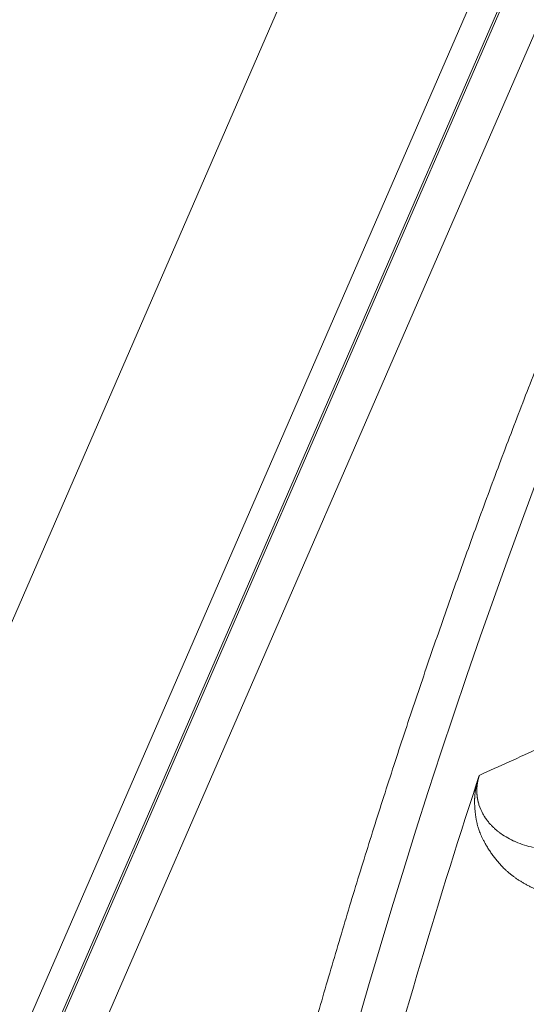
# Model space of a CAD drawing. Header units: millimetres. Extents: x 5437 to 18441, y -4466 to 3128.
# Tile 128 of 256: x 8407 to 8413, y -2753 to -2741. Entities that reach past the tile are written whole.
import ezdxf

# ---------------------------------------------------------------- set-up
doc = ezdxf.new("R2010")
doc.units = ezdxf.units.MM
doc.layers.add('1', color=7, linetype='Continuous', true_color=0xffffff)
doc.dimstyles.get("Standard").update_dxf_attribs({"dimtxt": 0.18, "dimasz": 0.18, "dimexe": 0.18, "dimexo": 0.0625, "dimgap": 0.09, "dimtad": 0, "dimtih": 1, "dimtoh": 1, "dimdec": 4, "dimzin": 0, "dimdsep": 46, "dimtxsty": 'Standard', "dimcen": 0.09, "dimadec": 0, "dimazin": 0, "dimtfac": 1, "dimtdec": 4, "dimtofl": 0, "dimtmove": 0, "dimatfit": 3, "dimfxl": 1, "dimtolj": 1, "dimtzin": 0, "dimarcsym": 0})

# ---------------------------------------------------------------- blocks, each defined once
blk = doc.blocks.new('*D53')
at = {"color": 0, "lineweight": -2, "transparency": 16777216}
for p, q in [((10989.431, -2154.415), (10692.917, -2240.821)), ((11069.431, -2154.415), (10989.431, -2154.415)), ((8443.48, -2896.412), (8443.48, -2896.232)), ((8443.39, -2896.322), (8443.57, -2896.322))]:
    blk.add_line(p, q, dxfattribs=at)
at = {"color": 0, "lineweight": 20, "transparency": 16777216}
blk.add_solid([(10689.187, -2228.02), (10696.648, -2253.622), (10616.112, -2263.203)], dxfattribs=at)
at = {"layer": 'Defpoints', "color": 0, "lineweight": 20, "transparency": 16777216}
for p in [(10616.112, -2263.203), (6270.848, -3529.44)]:
    blk.add_point(p, dxfattribs=at)
at = {"color": 0, "lineweight": 20, "transparency": 16777216, "insert": (11249.521, -2154.415), "char_height": 80, "attachment_point": 5}
blk.add_mtext('\\A1;R2260', dxfattribs=at)
blk = doc.blocks.new('*D54')
at = {"color": 0, "lineweight": -2, "transparency": 16777216}
blk.add_line((7492.685, -2896.322), (7463.516, -2896.322), dxfattribs=at)
at = {"color": 0, "lineweight": -3, "transparency": 16777216}
for start, end in [(14.724706, 87.329624), (101.590205, 175.275294)]:
    blk.add_arc((8434.119, -2896.322), 970.423, start, end, dxfattribs=at)
at = {"color": 0, "lineweight": 20, "transparency": 16777216}
for points in [[(9385.695, -2646.81), (9359.647, -2652.519), (9389.799, -2727.809)], [(7480.316, -2816.939), (7453.672, -2815.84), (7463.696, -2896.322)]]:
    blk.add_solid(points, dxfattribs=at)
at = {"layer": 'Defpoints', "color": 0, "lineweight": 20, "transparency": 16777216}
for p in [(7900.863, -2085.545), (10671.817, -2501.755), (7492.748, -2896.322), (7740.501, -2896.322), (8434.119, -2896.322)]:
    blk.add_point(p, dxfattribs=at)
at = {"color": 0, "lineweight": 20, "transparency": 16777216, "insert": (8359.241, -1928.792), "char_height": 80, "attachment_point": 5}
blk.add_mtext('\\A1;165%%D', dxfattribs=at)

msp = doc.modelspace()

# ---------------------------------------------------------------- linework, layer by layer
at = {"color": 7, "lineweight": 20}
msp.add_arc((8443.47995, -2896.41157), 893, 10.1099821, 350.11198757, dxfattribs=at)
at = {"layer": '1', "color": 0, "lineweight": 20}
for p, q in [((8443.30422, -2664.56206), (8377.56407, -2815.9002)), ((8426.71335, -2708.10717), (8386.49405, -2800.70265)), ((8398.37028, -2774.21518), (8427.03399, -2708.2237)), ((8400.40709, -2769.59124), (8425.04494, -2712.86837)), ((8425.50354, -2713.06757), (8400.86569, -2769.79044))]:
    msp.add_line(p, q, dxfattribs=at)
for centre, radius, start, end in [((8443.47995, -2896.32157), 185, 96.5210517, 140.9397701), ((8495.27522, -2777.08546), 87.40415, 156.5220504, 177.4657699), ((8495.27522, -2777.08546), 86.87162, 161.9003676, 165.1651364)]:
    msp.add_arc(centre, radius, start, end, dxfattribs=at)
for points, degree in [([(8407.45712, -2773.19867), (8407.74127, -2766.77859), (8408.61211, -2760.38447), (8410.06659, -2754.08766), (8412.08819, -2747.95922), (8414.64843, -2742.06482)], 5), ([(8412.73094, -2750.01087), (8412.97566, -2749.89963), (8413.22091, -2749.78861), (8413.4667, -2749.6778)], 3), ([(8412.72018, -2750.3482), (8412.72221, -2750.35562), (8412.72437, -2750.36304), (8412.72665, -2750.37046)], 3), ([(8412.72665, -2750.37046), (8412.73958, -2750.40847), (8412.75578, -2750.44643), (8412.77522, -2750.48355)], 3), ([(8412.77522, -2750.48355), (8412.78225, -2750.49603), (8412.78966, -2750.50841), (8412.79743, -2750.52067)], 3), ([(8412.94693, -2750.6873), (8412.95627, -2750.69501), (8412.96579, -2750.70256), (8412.97547, -2750.70995)], 3), ([(8412.97547, -2750.70995), (8413.02822, -2750.74916), (8413.08563, -2750.78355), (8413.14575, -2750.81224)], 3), ([(8413.14575, -2750.81224), (8413.15613, -2750.8171), (8413.16658, -2750.8218), (8413.17711, -2750.82633)], 3), ([(8413.17711, -2750.82633), (8413.24716, -2750.8565), (8413.32023, -2750.87918), (8413.39355, -2750.89461)], 3)]:
    msp.add_open_spline(points, degree=degree, dxfattribs=at)
for points, knots in [([(8412.73094, -2750.01087), (8412.73057, -2750.012), (8412.72984, -2750.01425), (8412.72876, -2750.01763), (8412.7277, -2750.02102), (8412.72666, -2750.02441), (8412.72564, -2750.0278), (8412.72464, -2750.03121), (8412.72366, -2750.03462), (8412.72269, -2750.03803), (8412.72175, -2750.04145), (8412.72083, -2750.04487), (8412.71992, -2750.04829), (8412.71904, -2750.05173), (8412.71818, -2750.05516), (8412.71733, -2750.05861), (8412.71651, -2750.06205), (8412.7157, -2750.0655), (8412.71492, -2750.06896), (8412.71415, -2750.07242), (8412.71341, -2750.07588), (8412.71269, -2750.07935), (8412.71198, -2750.08283), (8412.7113, -2750.0863), (8412.71063, -2750.08979), (8412.70999, -2750.09327), (8412.70937, -2750.09676), (8412.70876, -2750.10026), (8412.70818, -2750.10375), (8412.70762, -2750.10726), (8412.70708, -2750.11076), (8412.70656, -2750.11427), (8412.70606, -2750.11778), (8412.70558, -2750.1213), (8412.70513, -2750.12482), (8412.70469, -2750.12834), (8412.70427, -2750.13187), (8412.70388, -2750.1354), (8412.70351, -2750.13893), (8412.70315, -2750.14246), (8412.70282, -2750.146), (8412.70251, -2750.14954), (8412.70222, -2750.15308), (8412.70196, -2750.15662), (8412.70171, -2750.16017), (8412.70149, -2750.16372), (8412.70129, -2750.16727), (8412.7011, -2750.17082), (8412.70094, -2750.17438), (8412.70081, -2750.17793), (8412.70069, -2750.18149), (8412.7006, -2750.18505), (8412.70052, -2750.18861), (8412.70047, -2750.19217), (8412.70044, -2750.19573), (8412.70044, -2750.19929), (8412.70045, -2750.20286), (8412.70049, -2750.20642), (8412.70055, -2750.20999), (8412.70063, -2750.21355), (8412.70073, -2750.21712), (8412.70085, -2750.22069), (8412.701, -2750.22425), (8412.70117, -2750.22782), (8412.70136, -2750.23139), (8412.70157, -2750.23495), (8412.70181, -2750.23852), (8412.70206, -2750.24208), (8412.70234, -2750.24565), (8412.70265, -2750.24921), (8412.70297, -2750.25278), (8412.70332, -2750.25634), (8412.70368, -2750.2599), (8412.70408, -2750.26346), (8412.70449, -2750.26702), (8412.70493, -2750.27058), (8412.70538, -2750.27413), (8412.70586, -2750.27769), (8412.70637, -2750.28124), (8412.70689, -2750.28479), (8412.70744, -2750.28834), (8412.70801, -2750.29188), (8412.7086, -2750.29543), (8412.70922, -2750.29897), (8412.70985, -2750.30251), (8412.71051, -2750.30604), (8412.7112, -2750.30958), (8412.7119, -2750.31311), (8412.71263, -2750.31663), (8412.71338, -2750.32016), (8412.71415, -2750.32368), (8412.71494, -2750.3272), (8412.71576, -2750.33071), (8412.7166, -2750.33422), (8412.71746, -2750.33773), (8412.71834, -2750.34123), (8412.71925, -2750.34473), (8412.71987, -2750.34704), (8412.72018, -2750.3482)], [0, 0, 0, 0, 0.00307663, 0.00616458, 0.00927697, 0.0124266, 0.01562584, 0.01888648, 0.02221968, 0.02563586, 0.02914473, 0.03275523, 0.03647557, 0.04031327, 0.04427517, 0.04836749, 0.05259587, 0.05696542, 0.06148078, 0.06614616, 0.07096536, 0.07594183, 0.08107872, 0.08637888, 0.0918449, 0.09747915, 0.10328379, 0.10926081, 0.115412, 0.12173904, 0.12824344, 0.13492662, 0.14178986, 0.14883435, 0.15606122, 0.16347147, 0.17106606, 0.17884587, 0.18681172, 0.19496437, 0.20330454, 0.21183289, 0.22055004, 0.22945658, 0.23855305, 0.24783996, 0.2573178, 0.26698702, 0.27684804, 0.28690127, 0.29714708, 0.30758584, 0.31821789, 0.32904353, 0.34006309, 0.35127684, 0.36268506, 0.37428801, 0.38608593, 0.39807906, 0.41026762, 0.42265182, 0.43523187, 0.44800797, 0.46098028, 0.474149, 0.48751428, 0.50107629, 0.51483519, 0.52879112, 0.54294422, 0.55729462, 0.57184247, 0.58658787, 0.60153096, 0.61667184, 0.63201064, 0.64754744, 0.66328236, 0.6792155, 0.69534694, 0.71167679, 0.72820512, 0.74493202, 0.76185758, 0.77898188, 0.79630498, 0.81382697, 0.83154791, 0.84946788, 0.86758693, 0.88590514, 0.90442257, 0.92313927, 0.94205531, 0.96117074, 0.98048562, 1, 1, 1, 1]), ([(8412.70244, -2750.09632), (8412.70316, -2750.09412), (8412.70458, -2750.08977), (8412.70671, -2750.0833), (8412.70879, -2750.07696), (8412.71084, -2750.07074), (8412.71285, -2750.06466), (8412.71483, -2750.0587), (8412.71677, -2750.05287), (8412.71867, -2750.04717), (8412.72054, -2750.04159), (8412.72237, -2750.03615), (8412.72416, -2750.03083), (8412.72591, -2750.02564), (8412.72763, -2750.02058), (8412.72931, -2750.01564), (8412.73039, -2750.01246), (8412.73094, -2750.01087)], [0, 0, 0, 0, 0.07218629, 0.14309547, 0.21282692, 0.28148514, 0.34917963, 0.41602458, 0.48213861, 0.54764431, 0.61266771, 0.67733766, 0.74178511, 0.8061424, 0.87054241, 0.93511777, 1, 1, 1, 1]), ([(8413.66741, -2751.50144), (8413.65951, -2751.49887), (8413.6438, -2751.49376), (8413.62044, -2751.48586), (8413.59741, -2751.47783), (8413.57469, -2751.46967), (8413.55229, -2751.46136), (8413.53022, -2751.45292), (8413.50847, -2751.44434), (8413.48704, -2751.43562), (8413.46593, -2751.42677), (8413.44514, -2751.41777), (8413.42467, -2751.40864), (8413.40453, -2751.39936), (8413.3847, -2751.38995), (8413.3652, -2751.3804), (8413.34602, -2751.37071), (8413.32716, -2751.36088), (8413.30863, -2751.35091), (8413.29041, -2751.3408), (8413.27252, -2751.33055), (8413.25495, -2751.32016), (8413.2377, -2751.30963), (8413.22078, -2751.29896), (8413.20417, -2751.28815), (8413.18789, -2751.27719), (8413.17193, -2751.2661), (8413.1563, -2751.25487), (8413.14099, -2751.2435), (8413.12599, -2751.23199), (8413.11133, -2751.22033), (8413.09698, -2751.20854), (8413.08296, -2751.19661), (8413.06926, -2751.18453), (8413.0482, -2751.16528), (8413.02013, -2751.13805), (8412.98555, -2751.10163), (8412.95213, -2751.06344), (8412.91988, -2751.02346), (8412.88879, -2750.9817), (8412.85887, -2750.93816), (8412.83012, -2750.89283), (8412.8052, -2750.85024), (8412.78423, -2750.81187), (8412.76743, -2750.77897), (8412.75259, -2750.74754), (8412.73972, -2750.71758), (8412.72879, -2750.68913), (8412.72079, -2750.66486), (8412.71497, -2750.64475), (8412.71059, -2750.62874), (8412.70646, -2750.61258), (8412.70258, -2750.5963), (8412.69896, -2750.57989), (8412.69558, -2750.56335), (8412.69246, -2750.54668), (8412.68958, -2750.52989), (8412.68696, -2750.51296), (8412.68459, -2750.49591), (8412.68247, -2750.47873), (8412.68051, -2750.46042), (8412.6787, -2750.44137), (8412.67704, -2750.42198), (8412.67566, -2750.40348), (8412.67456, -2750.38588), (8412.67375, -2750.3692), (8412.67321, -2750.35341), (8412.67295, -2750.33855), (8412.67298, -2750.32492), (8412.67323, -2750.3123), (8412.67359, -2750.30051), (8412.67411, -2750.2887), (8412.67477, -2750.27687), (8412.67558, -2750.26502), (8412.67653, -2750.25315), (8412.67762, -2750.24127), (8412.67887, -2750.22937), (8412.68026, -2750.21745), (8412.68179, -2750.20552), (8412.68347, -2750.19356), (8412.6853, -2750.18159), (8412.68728, -2750.1696), (8412.6894, -2750.15759), (8412.69166, -2750.14556), (8412.69407, -2750.13351), (8412.69664, -2750.12143), (8412.69933, -2750.10937), (8412.7013, -2750.1011), (8412.70227, -2750.09704)], [0, 0, 0, 0, 0.01823786, 0.03628168, 0.05413148, 0.07178728, 0.08924913, 0.10651704, 0.12359105, 0.14047119, 0.1571575, 0.17365001, 0.18994876, 0.20605378, 0.22196512, 0.23768282, 0.25320691, 0.26853744, 0.28367446, 0.29861801, 0.31336815, 0.32792492, 0.34228838, 0.35645858, 0.37043559, 0.38421946, 0.39781025, 0.41120803, 0.42441287, 0.43742485, 0.45024403, 0.46287049, 0.47530432, 0.48754561, 0.49959443, 0.53223651, 0.56448058, 0.59632823, 0.62778106, 0.65884076, 0.6895091, 0.7197879, 0.74967905, 0.7705629, 0.78975872, 0.80726761, 0.82309104, 0.83723101, 0.84969032, 0.85659119, 0.86335419, 0.86997966, 0.87646792, 0.88281937, 0.88903438, 0.89511338, 0.90105682, 0.90686518, 0.91253897, 0.91807876, 0.92348512, 0.9296643, 0.93544215, 0.94081905, 0.94579548, 0.95037205, 0.95454956, 0.95832902, 0.96171186, 0.96443573, 0.96707369, 0.9696265, 0.97209501, 0.97448014, 0.97678295, 0.97900459, 0.98114633, 0.98320961, 0.98519605, 0.98710743, 0.98894577, 0.99071334, 0.9924127, 0.9940467, 0.99561859, 0.99713198, 0.99859094, 1, 1, 1, 1]), ([(8412.79744, -2750.52068), (8412.79947, -2750.52379), (8412.80358, -2750.53011), (8412.80994, -2750.53942), (8412.81654, -2750.54876), (8412.82339, -2750.55811), (8412.83049, -2750.56747), (8412.83785, -2750.57684), (8412.84547, -2750.5862), (8412.85335, -2750.59555), (8412.86149, -2750.6049), (8412.8699, -2750.61422), (8412.87858, -2750.62352), (8412.88753, -2750.63279), (8412.89675, -2750.64202), (8412.90625, -2750.65121), (8412.91602, -2750.66034), (8412.92606, -2750.66942), (8412.93638, -2750.67846), (8412.94339, -2750.68433), (8412.94693, -2750.6873)], [0, 0, 0, 0, 0.04485404, 0.09096669, 0.13833806, 0.18696826, 0.23685737, 0.28800547, 0.34041263, 0.3940789, 0.44900433, 0.50518896, 0.56263283, 0.62133596, 0.68129838, 0.74252009, 0.8050011, 0.86874143, 0.93374106, 1, 1, 1, 1])]:
    msp.add_open_spline(points, degree=3, knots=knots, dxfattribs=at)

# ---------------------------------------------------------------- dimensions: what is measured, and where the dimension line sits
at = {"color": 0, "lineweight": 20}
dim = msp.add_angular_dim_2l(base=(7900.86303, -2085.54536), line1=((8434.11893, -2896.32157), (10671.81706, -2501.75501)), line2=((7740.5009, -2896.32157), (7492.74781, -2896.32157)), text='165%%D', dimstyle='Standard', override={"dimtxt": 80, "dimasz": 80, "dimlwd": 65533}, dxfattribs=at)
dim.commit()
dim.dimension.update_dxf_attribs({"geometry": '*D54', "text_midpoint": (8359.2409, -1928.79214), "dimtype": 162})
dim = msp.add_diameter_dim_2p(p1=(6270.84796, -3529.44022), p2=(10616.11195, -2263.20291), text='R2260', dimstyle='Standard', override={"dimtxt": 80, "dimasz": 80, "dimdec": 0}, dxfattribs=at)
dim.commit()
dim.dimension.update_dxf_attribs({"geometry": '*D53', "text_midpoint": (11249.52071, -2154.41547), "dimtype": 163})

doc.saveas('drawing.dxf')
